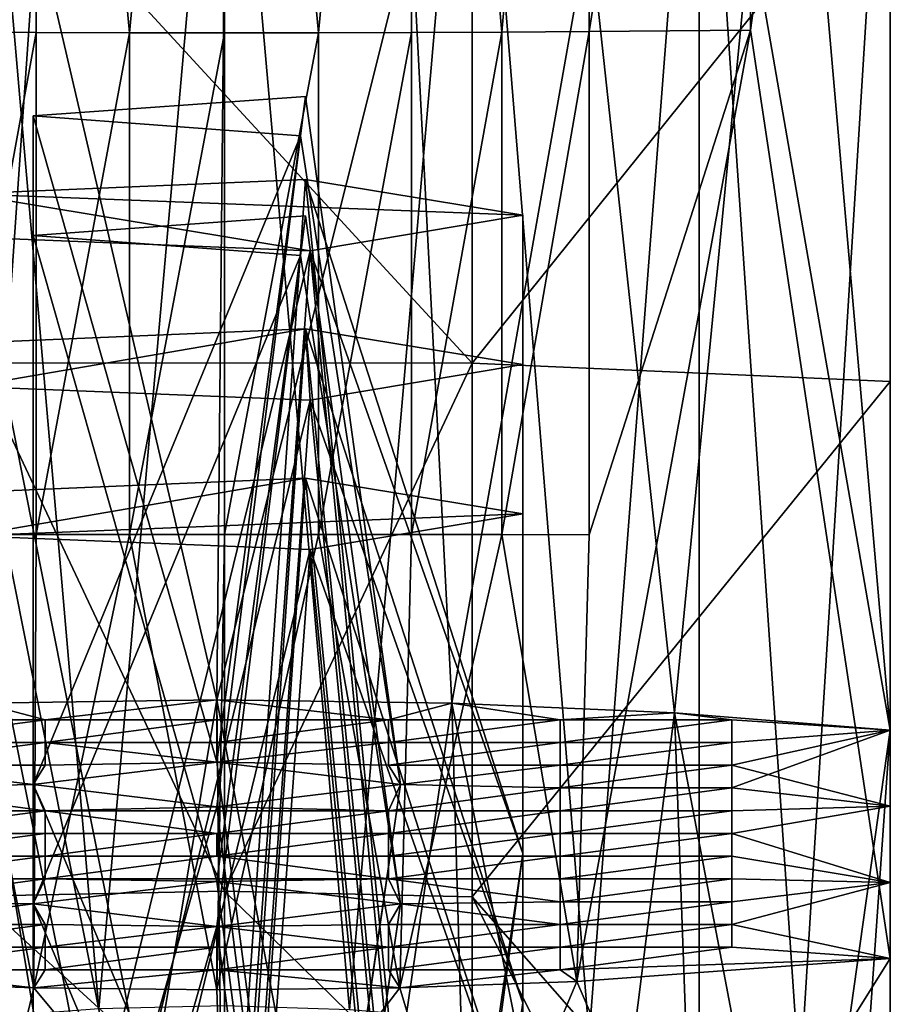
# Model space of a CAD drawing. Header units: millimetres. Extents: x 0 to 484, y -157 to 583.
# Tile 13 of 78: x 8 to 22, y 129 to 145. Entities that reach past the tile are written whole.
import ezdxf

# ---------------------------------------------------------------- set-up
doc = ezdxf.new("R2010")
doc.units = ezdxf.units.MM
doc.layers.add('Layer 01', color=7, linetype='Continuous', true_color=0x000000)

msp = doc.modelspace()

# ---------------------------------------------------------------- linework, layer by layer
at = {"layer": 'Layer 01'}
for points in [[(21.999, 133.561, 468.766), (21.999, 185.215, 466.43), (19.718, 159.799, 469.856)], [(21.999, 160.94, 463.122), (21.999, 185.215, 466.43), (21.999, 133.561, 468.766)], [(22, 137.447, 360.417), (22, 162.491, 360.417), (22, 162.491, 371.787)], [(22, 137.447, 360.417), (22, 162.491, 371.787), (22, 137.447, 371.787)], [(22, 137.447, 349.048), (22, 162.491, 349.048), (22, 162.491, 360.417)], [(22, 137.447, 349.048), (22, 162.491, 360.417), (22, 137.447, 360.417)], [(22, 137.447, 337.678), (22, 162.491, 337.678), (22, 162.491, 349.048)], [(22, 137.447, 337.678), (22, 162.491, 349.048), (22, 137.447, 349.048)], [(22, 137.447, 326.309), (22, 162.491, 326.309), (22, 162.491, 337.678)], [(22, 137.447, 326.309), (22, 162.491, 337.678), (22, 137.447, 337.678)], [(22, 162.491, 371.787), (22, 148.05, 379.188), (22, 137.447, 371.787)], [(22, 162.491, 326.309), (22, 137.447, 326.309), (22, 151.535, 314.3)], [(19.718, 161.499, 436.492), (19.718, 144.992, 437.127), (17.083, 144.968, 435.858)], [(19.718, 161.499, 436.492), (17.083, 144.968, 435.858), (17.083, 161.428, 435.225)], [(21.999, 161.589, 438.104), (19.718, 144.992, 437.127), (19.718, 161.499, 436.492)], [(21.999, 129.831, 438.393), (19.718, 144.992, 437.127), (21.999, 161.589, 438.104)], [(21.999, 161.589, 438.104), (21.999, 145.385, 440.394), (21.999, 129.831, 438.393)], [(5.112, 161.424, 435.152), (8.047, 161.38, 434.366), (6.553, 144.958, 435.328)], [(8.047, 161.38, 434.366), (8.047, 144.951, 434.998), (6.553, 144.958, 435.328)], [(9.575, 144.948, 434.801), (8.047, 144.951, 434.998), (8.047, 161.38, 434.366)], [(8.047, 161.38, 434.366), (11.122, 161.365, 434.11), (9.575, 144.948, 434.801)], [(11.122, 161.365, 434.11), (11.122, 144.947, 434.742), (9.575, 144.948, 434.801)], [(11.122, 161.365, 434.11), (14.177, 161.382, 434.407), (12.659, 144.948, 434.822)], [(12.659, 144.948, 434.822), (11.122, 144.947, 434.742), (11.122, 161.365, 434.11)], [(14.177, 161.382, 434.407), (14.177, 144.952, 435.039), (12.659, 144.948, 434.822)], [(14.177, 161.382, 434.407), (17.083, 161.428, 435.225), (15.657, 144.959, 435.387)], [(15.657, 144.959, 435.387), (14.177, 144.952, 435.039), (14.177, 161.382, 434.407)], [(17.083, 161.428, 435.225), (17.083, 144.968, 435.858), (15.657, 144.959, 435.387)], [(21.999, 160.94, 463.122), (21.999, 133.561, 468.766), (21.999, 145.385, 463.122)], [(21.999, 133.561, 468.766), (19.718, 159.799, 469.856), (19.718, 146.681, 470.328)], [(11.123, 152.187, 310.354), (9.073, 129.008, 303.41), (7.065, 152.112, 310.805)], [(7.065, 152.112, 310.805), (9.073, 129.008, 303.41), (7.065, 128.854, 303.723)], [(9.073, 129.008, 303.41), (11.123, 152.187, 310.354), (11.123, 129.056, 303.312)], [(11.123, 152.187, 310.354), (13.169, 128.995, 303.436), (11.123, 129.056, 303.312)], [(15.169, 152.103, 310.862), (13.169, 128.995, 303.436), (11.123, 152.187, 310.354)], [(13.169, 128.995, 303.436), (15.169, 152.103, 310.862), (15.169, 128.829, 303.774)], [(15.169, 152.103, 310.862), (17.083, 128.563, 304.314), (15.169, 128.829, 303.774)], [(18.876, 151.874, 312.246), (17.083, 128.563, 304.314), (15.169, 152.103, 310.862)], [(17.083, 128.563, 304.314), (18.876, 151.874, 312.246), (18.876, 128.208, 305.033)], [(20.521, 127.779, 305.905), (18.876, 128.208, 305.033), (18.876, 151.874, 312.246)], [(20.521, 127.779, 305.905), (18.876, 151.874, 312.246), (22, 151.535, 314.3)], [(22, 151.535, 314.3), (22, 112.403, 296.512), (20.521, 127.779, 305.905)], [(22, 151.535, 314.3), (22, 115.064, 318.173), (22, 113.734, 307.343)], [(22, 113.734, 307.343), (22, 112.403, 296.512), (22, 151.535, 314.3)], [(22, 115.064, 318.173), (22, 151.535, 314.3), (22, 137.447, 326.309)], [(15.169, 139.551, 383.416), (15.169, 148.348, 382.66), (7.065, 148.353, 382.717)], [(15.169, 139.551, 383.416), (7.065, 148.353, 382.717), (7.065, 139.556, 383.473)], [(15.169, 139.551, 383.416), (22, 148.05, 379.188), (15.169, 148.348, 382.66)], [(15.169, 139.551, 383.416), (22, 139.253, 379.944), (22, 148.05, 379.188)], [(22, 137.447, 371.787), (22, 148.05, 379.188), (22, 139.253, 379.944)], [(5.112, 146.709, 471.67), (7.161, 134, 472.338), (8.047, 146.726, 472.457)], [(10.999, 134.054, 472.775), (8.047, 146.726, 472.457), (7.161, 134, 472.338)], [(10.999, 134.054, 472.775), (11.122, 146.732, 472.712), (8.047, 146.726, 472.457)], [(11.122, 146.732, 472.712), (10.999, 134.054, 472.775), (14.177, 146.726, 472.416)], [(14.837, 134, 472.338), (14.177, 146.726, 472.416), (10.999, 134.054, 472.775)], [(17.083, 146.708, 471.596), (14.177, 146.726, 472.416), (14.837, 134, 472.338)], [(18.476, 133.842, 471.053), (17.083, 146.708, 471.596), (14.837, 134, 472.338)], [(18.476, 133.842, 471.053), (19.718, 146.681, 470.328), (17.083, 146.708, 471.596)], [(19.718, 146.681, 470.328), (18.476, 133.842, 471.053), (21.999, 133.561, 468.766)], [(21.999, 132.318, 458.641), (21.999, 145.385, 463.122), (21.999, 133.561, 468.766)], [(21.999, 145.385, 451.758), (21.999, 145.385, 457.44), (21.999, 132.318, 458.641)], [(21.999, 145.385, 463.122), (21.999, 132.318, 458.641), (21.999, 145.385, 457.44)], [(21.999, 131.074, 448.517), (21.999, 145.385, 451.758), (21.999, 132.318, 458.641)], [(21.999, 129.831, 438.393), (21.999, 145.385, 446.076), (21.999, 131.074, 448.517)], [(21.999, 145.385, 446.076), (21.999, 129.831, 438.393), (21.999, 145.385, 440.394)], [(21.999, 145.385, 446.076), (21.999, 145.385, 451.758), (21.999, 131.074, 448.517)], [(8.047, 144.951, 434.998), (6.553, 136.753, 435.386), (6.553, 144.958, 435.328)], [(8.047, 144.951, 434.998), (8.047, 136.755, 435.056), (6.553, 136.753, 435.386)], [(9.575, 144.948, 434.801), (8.047, 136.755, 435.056), (8.047, 144.951, 434.998)], [(9.575, 144.948, 434.801), (9.575, 136.756, 434.858), (8.047, 136.755, 435.056)], [(11.122, 144.947, 434.742), (9.575, 136.756, 434.858), (9.575, 144.948, 434.801)], [(11.122, 144.947, 434.742), (11.122, 136.757, 434.8), (9.575, 136.756, 434.858)], [(12.659, 144.948, 434.822), (12.659, 136.756, 434.88), (11.122, 136.757, 434.8)], [(12.659, 144.948, 434.822), (11.122, 136.757, 434.8), (11.122, 144.947, 434.742)], [(14.177, 144.952, 435.039), (14.177, 136.755, 435.097), (12.659, 136.756, 434.88)], [(14.177, 144.952, 435.039), (12.659, 136.756, 434.88), (12.659, 144.948, 434.822)], [(15.657, 144.959, 435.387), (15.657, 136.753, 435.445), (14.177, 136.755, 435.097)], [(15.657, 144.959, 435.387), (14.177, 136.755, 435.097), (14.177, 144.952, 435.039)], [(17.083, 144.968, 435.858), (17.083, 136.75, 435.916), (15.657, 136.753, 435.445)], [(17.083, 144.968, 435.858), (15.657, 136.753, 435.445), (15.657, 144.959, 435.387)], [(16.88, 129.453, 435.321), (19.718, 144.992, 437.127), (21.999, 129.831, 438.393)], [(16.88, 129.453, 435.321), (17.083, 136.75, 435.916), (19.718, 144.992, 437.127)], [(19.718, 144.992, 437.127), (17.083, 136.75, 435.916), (17.083, 144.968, 435.858)], [(7.999, 143.589, 460.178), (12.448, 143.909, 462.786), (10.999, 133.037, 464.497)], [(12.366, 143.264, 457.528), (12.448, 143.909, 462.786), (7.999, 143.589, 460.178)], [(12.448, 143.909, 462.786), (13.999, 132.671, 461.519), (10.999, 133.037, 464.497)], [(12.366, 143.264, 457.528), (13.999, 132.671, 461.519), (12.448, 143.909, 462.786)], [(7.999, 132.671, 461.519), (12.366, 143.264, 457.528), (7.999, 143.589, 460.178)], [(7.999, 143.589, 460.178), (10.999, 133.037, 464.497), (7.999, 132.671, 461.519)], [(7.999, 132.671, 461.519), (10.999, 132.306, 458.542), (12.366, 143.264, 457.528)], [(12.366, 143.264, 457.528), (10.999, 132.306, 458.542), (13.999, 132.671, 461.519)], [(12.45, 142.552, 369.713), (6.907, 142.319, 367.814), (16, 141.969, 364.964)], [(11, 121.735, 372.487), (6.907, 142.319, 367.814), (12.45, 142.552, 369.713)], [(12.45, 142.552, 369.713), (14.536, 121.557, 371.033), (11, 121.735, 372.487)], [(12.45, 142.552, 369.713), (16, 141.969, 364.964), (16, 131.547, 366.244)], [(14.536, 121.557, 371.033), (12.45, 142.552, 369.713), (16, 131.547, 366.244)], [(12.523, 141.388, 360.237), (6.907, 142.319, 367.814), (6.967, 141.609, 362.03)], [(12.523, 141.388, 360.237), (16, 141.969, 364.964), (6.907, 142.319, 367.814)], [(11, 121.735, 372.487), (7.464, 121.557, 371.033), (6.907, 142.319, 367.814)], [(7.999, 141.639, 444.298), (12.448, 141.959, 446.905), (10.999, 131.086, 448.616)], [(12.366, 141.313, 441.647), (12.448, 141.959, 446.905), (7.999, 141.639, 444.298)], [(12.448, 141.959, 446.905), (13.999, 130.721, 445.639), (10.999, 131.086, 448.616)], [(12.366, 141.313, 441.647), (13.999, 130.721, 445.639), (12.448, 141.959, 446.905)], [(12.523, 141.388, 360.237), (16, 131.547, 366.244), (16, 141.969, 364.964)], [(7.464, 120.695, 364.015), (12.523, 141.388, 360.237), (6.967, 141.609, 362.03)], [(7.999, 130.721, 445.639), (12.366, 141.313, 441.647), (7.999, 141.639, 444.298)], [(7.999, 141.639, 444.298), (10.999, 131.086, 448.616), (7.999, 130.721, 445.639)], [(7.464, 120.695, 364.015), (11, 120.516, 362.561), (12.523, 141.388, 360.237)], [(12.523, 141.388, 360.237), (11, 120.516, 362.561), (14.536, 120.695, 364.015)], [(14.536, 120.695, 364.015), (16, 131.547, 366.244), (12.523, 141.388, 360.237)], [(7.999, 130.721, 445.639), (10.999, 130.355, 442.661), (12.366, 141.313, 441.647)], [(12.366, 141.313, 441.647), (10.999, 130.355, 442.661), (13.999, 130.721, 445.639)], [(12.45, 140.114, 349.862), (6.907, 139.881, 347.963), (6.967, 139.17, 342.179)], [(11, 119.297, 352.636), (6.907, 139.881, 347.963), (12.45, 140.114, 349.862)], [(6.967, 139.17, 342.179), (12.523, 138.95, 340.386), (12.45, 140.114, 349.862)], [(12.45, 140.114, 349.862), (14.536, 119.118, 351.182), (11, 119.297, 352.636)], [(16, 139.531, 345.113), (12.45, 140.114, 349.862), (12.523, 138.95, 340.386)], [(12.45, 140.114, 349.862), (16, 139.531, 345.113), (16, 129.109, 346.393)], [(14.536, 119.118, 351.182), (12.45, 140.114, 349.862), (16, 129.109, 346.393)], [(11, 119.297, 352.636), (7.464, 119.118, 351.182), (6.907, 139.881, 347.963)], [(7.065, 139.556, 383.473), (7.065, 130.847, 384.337), (11.123, 130.929, 384.787)], [(15.169, 139.551, 383.416), (7.065, 139.556, 383.473), (11.123, 130.929, 384.787)], [(11.123, 130.929, 384.787), (15.169, 130.836, 384.281), (15.169, 139.551, 383.416)], [(12.523, 138.95, 340.386), (16, 129.109, 346.393), (16, 139.531, 345.113)], [(15.169, 130.836, 384.281), (22, 139.253, 379.944), (15.169, 139.551, 383.416)], [(15.169, 130.836, 384.281), (22, 123.046, 383.156), (22, 139.253, 379.944)], [(22, 121.715, 372.326), (22, 139.253, 379.944), (22, 123.046, 383.156)], [(22, 137.447, 371.787), (22, 139.253, 379.944), (22, 121.715, 372.326)], [(7.464, 118.256, 344.164), (12.523, 138.95, 340.386), (6.967, 139.17, 342.179)], [(7.464, 118.256, 344.164), (11, 118.078, 342.71), (12.523, 138.95, 340.386)], [(12.523, 138.95, 340.386), (11, 118.078, 342.71), (14.536, 118.256, 344.164)], [(14.536, 118.256, 344.164), (16, 129.109, 346.393), (12.523, 138.95, 340.386)], [(12.45, 137.676, 330.011), (6.907, 137.443, 328.112), (6.967, 136.732, 322.328)], [(11, 116.859, 332.785), (6.907, 137.443, 328.112), (12.45, 137.676, 330.011)], [(12.45, 137.676, 330.011), (6.967, 136.732, 322.328), (16, 137.092, 325.262)], [(12.45, 137.676, 330.011), (14.536, 116.68, 331.331), (11, 116.859, 332.785)], [(12.45, 137.676, 330.011), (16, 137.092, 325.262), (16, 126.671, 326.542)], [(14.536, 116.68, 331.331), (12.45, 137.676, 330.011), (16, 126.671, 326.542)], [(11, 116.859, 332.785), (7.464, 116.68, 331.331), (6.907, 137.443, 328.112)], [(22, 137.447, 371.787), (22, 121.715, 372.326), (22, 120.385, 361.495)], [(22, 137.447, 371.787), (22, 120.385, 361.495), (22, 137.447, 360.417)], [(22, 119.055, 350.665), (22, 137.447, 349.048), (22, 137.447, 360.417)], [(22, 137.447, 337.678), (22, 137.447, 349.048), (22, 117.725, 339.834)], [(22, 119.055, 350.665), (22, 117.725, 339.834), (22, 137.447, 349.048)], [(22, 137.447, 337.678), (22, 117.725, 339.834), (22, 116.394, 329.004)], [(22, 137.447, 326.309), (22, 137.447, 337.678), (22, 116.394, 329.004)], [(22, 116.394, 329.004), (22, 115.064, 318.173), (22, 137.447, 326.309)], [(22, 119.055, 350.665), (22, 137.447, 360.417), (22, 120.385, 361.495)], [(12.523, 136.512, 320.535), (16, 137.092, 325.262), (6.967, 136.732, 322.328)], [(12.523, 136.512, 320.535), (16, 126.671, 326.542), (16, 137.092, 325.262)], [(5.119, 129.453, 435.321), (6.553, 136.753, 435.386), (8.008, 129.353, 434.507)], [(8.047, 136.755, 435.056), (8.008, 129.353, 434.507), (6.553, 136.753, 435.386)], [(7.464, 115.818, 324.313), (12.523, 136.512, 320.535), (6.967, 136.732, 322.328)], [(8.008, 129.353, 434.507), (8.047, 136.755, 435.056), (9.575, 136.756, 434.858)], [(10.999, 129.319, 434.231), (8.008, 129.353, 434.507), (9.575, 136.756, 434.858)], [(11.122, 136.757, 434.8), (10.999, 129.319, 434.231), (9.575, 136.756, 434.858)], [(10.999, 129.319, 434.231), (11.122, 136.757, 434.8), (12.659, 136.756, 434.88)], [(12.659, 136.756, 434.88), (13.99, 129.353, 434.507), (10.999, 129.319, 434.231)], [(14.177, 136.755, 435.097), (13.99, 129.353, 434.507), (12.659, 136.756, 434.88)], [(15.657, 136.753, 435.445), (13.99, 129.353, 434.507), (14.177, 136.755, 435.097)], [(13.99, 129.353, 434.507), (15.657, 136.753, 435.445), (16.88, 129.453, 435.321)], [(15.657, 136.753, 435.445), (17.083, 136.75, 435.916), (16.88, 129.453, 435.321)], [(7.464, 115.818, 324.313), (11, 115.639, 322.859), (12.523, 136.512, 320.535)], [(12.523, 136.512, 320.535), (11, 115.639, 322.859), (14.536, 115.818, 324.313)], [(14.536, 115.818, 324.313), (16, 126.671, 326.542), (12.523, 136.512, 320.535)], [(8.194, 133.73, 470.136), (5.389, 133.73, 470.136), (7.161, 134, 472.338)], [(8.194, 133.73, 470.136), (7.161, 134, 472.338), (5.389, 133.73, 470.136)], [(7.161, 134, 472.338), (7.064, 122.608, 471.174), (9.072, 122.541, 471.517)], [(10.999, 134.054, 472.775), (7.161, 134, 472.338), (9.072, 122.541, 471.517)], [(7.161, 134, 472.338), (10.999, 134.054, 472.775), (8.194, 133.73, 470.136)], [(7.161, 134, 472.338), (8.194, 133.73, 470.136), (10.999, 134.054, 472.775)], [(8.194, 133.73, 470.136), (10.999, 134.054, 472.775), (10.999, 133.73, 470.136)], [(8.194, 133.73, 470.136), (10.999, 133.73, 470.136), (10.999, 134.054, 472.775)], [(11.122, 122.521, 471.623), (10.999, 134.054, 472.775), (9.072, 122.541, 471.517)], [(13.168, 122.547, 471.488), (14.837, 134, 472.338), (10.999, 134.054, 472.775)], [(10.999, 134.054, 472.775), (11.122, 122.521, 471.623), (13.168, 122.547, 471.488)], [(13.804, 133.73, 470.136), (10.999, 134.054, 472.775), (14.837, 134, 472.338)], [(13.804, 133.73, 470.136), (10.999, 133.73, 470.136), (10.999, 134.054, 472.775)], [(13.804, 133.73, 470.136), (14.837, 134, 472.338), (10.999, 134.054, 472.775)], [(10.999, 133.73, 470.136), (13.804, 133.73, 470.136), (10.999, 134.054, 472.775)], [(15.169, 122.618, 471.117), (14.837, 134, 472.338), (13.168, 122.547, 471.488)], [(13.804, 133.73, 470.136), (14.837, 134, 472.338), (16.609, 133.73, 470.136)], [(13.804, 133.73, 470.136), (16.609, 133.73, 470.136), (14.837, 134, 472.338)], [(14.837, 134, 472.338), (17.083, 122.733, 470.527), (18.476, 133.842, 471.053)], [(17.083, 122.733, 470.527), (14.837, 134, 472.338), (15.169, 122.618, 471.117)], [(18.476, 133.842, 471.053), (16.609, 133.73, 470.136), (14.837, 134, 472.338)], [(18.476, 133.842, 471.053), (14.837, 134, 472.338), (16.609, 133.73, 470.136)], [(19.414, 133.73, 470.136), (16.609, 133.73, 470.136), (18.476, 133.842, 471.053)], [(19.414, 133.73, 470.136), (18.476, 133.842, 471.053), (16.609, 133.73, 470.136)], [(18.476, 133.842, 471.053), (17.083, 122.733, 470.527), (18.875, 122.885, 469.739)], [(18.476, 133.842, 471.053), (20.521, 123.069, 468.785), (21.999, 133.561, 468.766)], [(18.875, 122.885, 469.739), (20.521, 123.069, 468.785), (18.476, 133.842, 471.053)], [(21.999, 133.561, 468.766), (19.414, 133.73, 470.136), (18.476, 133.842, 471.053)], [(21.999, 133.561, 468.766), (18.476, 133.842, 471.053), (19.414, 133.73, 470.136)], [(5.389, 133.358, 467.112), (5.389, 133.73, 470.136), (8.194, 133.73, 470.136)], [(5.389, 133.358, 467.112), (8.194, 133.73, 470.136), (8.194, 133.358, 467.112)], [(5.389, 133.358, 467.112), (8.194, 133.358, 467.112), (8.194, 133.73, 470.136)], [(5.389, 133.358, 467.112), (8.194, 133.73, 470.136), (5.389, 133.73, 470.136)], [(8.194, 133.358, 467.112), (8.194, 133.73, 470.136), (10.999, 133.73, 470.136)], [(8.194, 133.358, 467.112), (10.999, 133.73, 470.136), (10.999, 133.358, 467.112)], [(8.194, 133.358, 467.112), (10.999, 133.358, 467.112), (10.999, 133.73, 470.136)], [(8.194, 133.358, 467.112), (10.999, 133.73, 470.136), (8.194, 133.73, 470.136)], [(10.999, 133.358, 467.112), (10.999, 133.73, 470.136), (13.804, 133.73, 470.136)], [(10.999, 133.358, 467.112), (13.804, 133.73, 470.136), (13.804, 133.358, 467.112)], [(10.999, 133.358, 467.112), (13.804, 133.358, 467.112), (13.804, 133.73, 470.136)], [(10.999, 133.358, 467.112), (13.804, 133.73, 470.136), (10.999, 133.73, 470.136)], [(13.804, 133.358, 467.112), (13.804, 133.73, 470.136), (16.609, 133.73, 470.136)], [(13.804, 133.358, 467.112), (16.609, 133.73, 470.136), (16.609, 133.358, 467.112)], [(13.804, 133.358, 467.112), (16.609, 133.358, 467.112), (16.609, 133.73, 470.136)], [(13.804, 133.358, 467.112), (16.609, 133.73, 470.136), (13.804, 133.73, 470.136)], [(16.609, 133.358, 467.112), (16.609, 133.73, 470.136), (19.414, 133.73, 470.136)], [(16.609, 133.358, 467.112), (19.414, 133.73, 470.136), (19.414, 133.358, 467.112)], [(16.609, 133.358, 467.112), (19.414, 133.358, 467.112), (19.414, 133.73, 470.136)], [(16.609, 133.358, 467.112), (19.414, 133.73, 470.136), (16.609, 133.73, 470.136)], [(19.414, 133.73, 470.136), (21.999, 133.561, 468.766), (19.414, 133.358, 467.112)], [(19.414, 133.73, 470.136), (19.414, 133.358, 467.112), (21.999, 133.561, 468.766)], [(19.414, 133.358, 467.112), (21.999, 133.561, 468.766), (19.414, 132.987, 464.088)], [(21.999, 133.561, 468.766), (21.999, 132.318, 458.641), (19.414, 132.615, 461.063)], [(21.999, 133.561, 468.766), (19.414, 132.615, 461.063), (19.414, 132.987, 464.088)], [(19.414, 133.358, 467.112), (19.414, 132.987, 464.088), (21.999, 133.561, 468.766)], [(21.999, 132.318, 458.641), (21.999, 133.561, 468.766), (19.414, 132.987, 464.088)], [(21.999, 133.561, 468.766), (20.521, 112.429, 465.594), (21.999, 94.916, 452.419)], [(20.521, 123.069, 468.785), (20.521, 112.429, 465.594), (21.999, 133.561, 468.766)], [(21.999, 94.916, 452.419), (21.999, 118.803, 433.561), (21.999, 133.561, 468.766)], [(21.999, 132.318, 458.641), (21.999, 133.561, 468.766), (21.999, 118.803, 433.561)], [(5.389, 132.987, 464.088), (5.389, 133.358, 467.112), (8.194, 133.358, 467.112)], [(5.389, 132.987, 464.088), (8.194, 133.358, 467.112), (8.194, 132.987, 464.088)], [(5.389, 132.987, 464.088), (8.194, 132.987, 464.088), (8.194, 133.358, 467.112)], [(5.389, 132.987, 464.088), (8.194, 133.358, 467.112), (5.389, 133.358, 467.112)], [(8.194, 133.358, 467.112), (10.999, 133.358, 467.112), (10.999, 133.037, 464.497)], [(8.194, 133.358, 467.112), (10.999, 133.037, 464.497), (8.194, 132.987, 464.088)], [(8.194, 132.987, 464.088), (10.999, 133.037, 464.497), (8.194, 133.358, 467.112)], [(10.999, 133.037, 464.497), (10.999, 133.358, 467.112), (8.194, 133.358, 467.112)], [(13.804, 132.987, 464.088), (10.999, 133.037, 464.497), (13.804, 133.358, 467.112)], [(13.804, 133.358, 467.112), (10.999, 133.037, 464.497), (10.999, 133.358, 467.112)], [(10.999, 133.358, 467.112), (10.999, 133.037, 464.497), (13.804, 133.358, 467.112)], [(10.999, 133.037, 464.497), (13.804, 132.987, 464.088), (13.804, 133.358, 467.112)], [(13.804, 132.987, 464.088), (13.804, 133.358, 467.112), (16.609, 133.358, 467.112)], [(13.804, 132.987, 464.088), (16.609, 133.358, 467.112), (16.609, 132.987, 464.088)], [(13.804, 132.987, 464.088), (16.609, 132.987, 464.088), (16.609, 133.358, 467.112)], [(13.804, 132.987, 464.088), (16.609, 133.358, 467.112), (13.804, 133.358, 467.112)], [(16.609, 132.987, 464.088), (16.609, 133.358, 467.112), (19.414, 133.358, 467.112)], [(16.609, 132.987, 464.088), (19.414, 133.358, 467.112), (19.414, 132.987, 464.088)], [(16.609, 132.987, 464.088), (19.414, 132.987, 464.088), (19.414, 133.358, 467.112)], [(16.609, 132.987, 464.088), (19.414, 133.358, 467.112), (16.609, 133.358, 467.112)], [(5.389, 132.987, 464.088), (8.194, 132.987, 464.088), (7.999, 132.671, 461.519)], [(5.389, 132.615, 461.063), (5.389, 132.987, 464.088), (7.999, 132.671, 461.519)], [(5.389, 132.615, 461.063), (7.999, 132.671, 461.519), (5.389, 132.987, 464.088)], [(8.194, 132.987, 464.088), (5.389, 132.987, 464.088), (7.999, 132.671, 461.519)], [(10.999, 133.037, 464.497), (7.999, 132.671, 461.519), (8.194, 132.987, 464.088)], [(12.448, 122.074, 465.468), (7.999, 132.671, 461.519), (10.999, 133.037, 464.497)], [(7.999, 132.671, 461.519), (10.999, 133.037, 464.497), (8.194, 132.987, 464.088)], [(13.804, 132.987, 464.088), (13.999, 132.671, 461.519), (10.999, 133.037, 464.497)], [(12.448, 122.074, 465.468), (10.999, 133.037, 464.497), (13.999, 132.671, 461.519)], [(13.999, 132.671, 461.519), (13.804, 132.987, 464.088), (10.999, 133.037, 464.497)], [(13.804, 132.987, 464.088), (16.609, 132.987, 464.088), (13.999, 132.671, 461.519)], [(13.804, 132.987, 464.088), (13.999, 132.671, 461.519), (16.609, 132.987, 464.088)], [(13.999, 132.671, 461.519), (16.609, 132.987, 464.088), (16.609, 132.615, 461.063)], [(16.609, 132.615, 461.063), (16.609, 132.987, 464.088), (13.999, 132.671, 461.519)], [(16.609, 132.615, 461.063), (16.609, 132.987, 464.088), (19.414, 132.987, 464.088)], [(16.609, 132.615, 461.063), (19.414, 132.987, 464.088), (19.414, 132.615, 461.063)], [(16.609, 132.615, 461.063), (19.414, 132.615, 461.063), (19.414, 132.987, 464.088)], [(16.609, 132.615, 461.063), (19.414, 132.987, 464.088), (16.609, 132.987, 464.088)], [(21.999, 132.318, 458.641), (19.414, 132.987, 464.088), (19.414, 132.615, 461.063)], [(7.999, 132.671, 461.519), (8.194, 132.244, 458.039), (5.389, 132.615, 461.063)], [(8.194, 132.244, 458.039), (7.999, 132.671, 461.519), (5.389, 132.615, 461.063)], [(10.999, 132.306, 458.542), (8.194, 132.244, 458.039), (7.999, 132.671, 461.519)], [(7.999, 121.753, 462.861), (10.999, 132.306, 458.542), (7.999, 132.671, 461.519)], [(12.448, 122.074, 465.468), (7.999, 121.753, 462.861), (7.999, 132.671, 461.519)], [(7.999, 132.671, 461.519), (8.194, 132.244, 458.039), (10.999, 132.306, 458.542)], [(10.999, 132.306, 458.542), (13.999, 132.671, 461.519), (13.804, 132.244, 458.039)], [(10.999, 132.306, 458.542), (12.366, 121.428, 460.21), (13.999, 132.671, 461.519)], [(13.804, 132.244, 458.039), (13.999, 132.671, 461.519), (10.999, 132.306, 458.542)], [(12.366, 121.428, 460.21), (12.448, 122.074, 465.468), (13.999, 132.671, 461.519)], [(13.804, 132.244, 458.039), (13.999, 132.671, 461.519), (16.609, 132.615, 461.063)], [(13.999, 132.671, 461.519), (13.804, 132.244, 458.039), (16.609, 132.615, 461.063)], [(8.194, 132.244, 458.039), (5.389, 132.244, 458.039), (5.389, 132.615, 461.063)], [(5.389, 132.244, 458.039), (8.194, 132.244, 458.039), (5.389, 132.615, 461.063)], [(16.609, 132.244, 458.039), (13.804, 132.244, 458.039), (16.609, 132.615, 461.063)], [(13.804, 132.244, 458.039), (16.609, 132.244, 458.039), (16.609, 132.615, 461.063)], [(16.609, 132.244, 458.039), (16.609, 132.615, 461.063), (19.414, 132.615, 461.063)], [(16.609, 132.244, 458.039), (19.414, 132.615, 461.063), (19.414, 132.244, 458.039)], [(16.609, 132.244, 458.039), (19.414, 132.244, 458.039), (19.414, 132.615, 461.063)], [(16.609, 132.244, 458.039), (19.414, 132.615, 461.063), (16.609, 132.615, 461.063)], [(19.414, 132.244, 458.039), (19.414, 132.615, 461.063), (21.999, 132.318, 458.641)], [(19.414, 132.244, 458.039), (21.999, 132.318, 458.641), (19.414, 132.615, 461.063)], [(5.389, 131.872, 455.015), (5.389, 132.244, 458.039), (8.194, 132.244, 458.039)], [(5.389, 131.872, 455.015), (8.194, 132.244, 458.039), (8.194, 131.872, 455.015)], [(5.389, 131.872, 455.015), (8.194, 131.872, 455.015), (8.194, 132.244, 458.039)], [(5.389, 131.872, 455.015), (8.194, 132.244, 458.039), (5.389, 132.244, 458.039)], [(7.999, 121.753, 462.861), (12.366, 121.428, 460.21), (10.999, 132.306, 458.542)], [(13.804, 132.244, 458.039), (8.194, 132.244, 458.039), (10.999, 132.306, 458.542)], [(10.999, 132.306, 458.542), (8.194, 132.244, 458.039), (13.804, 132.244, 458.039)], [(10.999, 131.872, 455.015), (8.194, 131.872, 455.015), (8.194, 132.244, 458.039)], [(10.999, 131.872, 455.015), (8.194, 132.244, 458.039), (13.804, 132.244, 458.039)], [(10.999, 131.872, 455.015), (8.194, 132.244, 458.039), (8.194, 131.872, 455.015)], [(10.999, 131.872, 455.015), (13.804, 132.244, 458.039), (8.194, 132.244, 458.039)], [(13.804, 132.244, 458.039), (13.804, 131.872, 455.015), (10.999, 131.872, 455.015)], [(13.804, 132.244, 458.039), (10.999, 131.872, 455.015), (13.804, 131.872, 455.015)], [(13.804, 131.872, 455.015), (13.804, 132.244, 458.039), (16.609, 132.244, 458.039)], [(13.804, 131.872, 455.015), (16.609, 132.244, 458.039), (16.609, 131.872, 455.015)], [(13.804, 131.872, 455.015), (16.609, 131.872, 455.015), (16.609, 132.244, 458.039)], [(13.804, 131.872, 455.015), (16.609, 132.244, 458.039), (13.804, 132.244, 458.039)], [(16.609, 131.872, 455.015), (16.609, 132.244, 458.039), (19.414, 132.244, 458.039)], [(16.609, 131.872, 455.015), (19.414, 132.244, 458.039), (19.414, 131.872, 455.015)], [(16.609, 131.872, 455.015), (19.414, 131.872, 455.015), (19.414, 132.244, 458.039)], [(16.609, 131.872, 455.015), (19.414, 132.244, 458.039), (16.609, 132.244, 458.039)], [(21.999, 132.318, 458.641), (19.414, 131.872, 455.015), (19.414, 132.244, 458.039)], [(21.999, 131.074, 448.517), (19.414, 131.872, 455.015), (21.999, 132.318, 458.641)], [(21.999, 132.318, 458.641), (19.414, 132.244, 458.039), (19.414, 131.872, 455.015)], [(21.999, 131.074, 448.517), (21.999, 132.318, 458.641), (19.414, 131.872, 455.015)], [(21.999, 131.074, 448.517), (21.999, 132.318, 458.641), (21.999, 118.803, 433.561)], [(5.389, 131.501, 451.991), (5.389, 131.872, 455.015), (8.194, 131.872, 455.015)], [(5.389, 131.501, 451.991), (8.194, 131.872, 455.015), (8.194, 131.501, 451.991)], [(5.389, 131.501, 451.991), (8.194, 131.501, 451.991), (8.194, 131.872, 455.015)], [(5.389, 131.501, 451.991), (8.194, 131.872, 455.015), (5.389, 131.872, 455.015)], [(8.194, 131.501, 451.991), (8.194, 131.872, 455.015), (10.999, 131.872, 455.015)], [(8.194, 131.501, 451.991), (10.999, 131.872, 455.015), (10.999, 131.501, 451.991)], [(8.194, 131.501, 451.991), (10.999, 131.501, 451.991), (10.999, 131.872, 455.015)], [(8.194, 131.501, 451.991), (10.999, 131.872, 455.015), (8.194, 131.872, 455.015)], [(10.999, 131.501, 451.991), (10.999, 131.872, 455.015), (13.804, 131.872, 455.015)], [(10.999, 131.501, 451.991), (13.804, 131.872, 455.015), (13.804, 131.501, 451.991)], [(10.999, 131.501, 451.991), (13.804, 131.501, 451.991), (13.804, 131.872, 455.015)], [(10.999, 131.501, 451.991), (13.804, 131.872, 455.015), (10.999, 131.872, 455.015)], [(13.804, 131.501, 451.991), (13.804, 131.872, 455.015), (16.609, 131.872, 455.015)], [(13.804, 131.501, 451.991), (16.609, 131.872, 455.015), (16.609, 131.501, 451.991)], [(13.804, 131.501, 451.991), (16.609, 131.501, 451.991), (16.609, 131.872, 455.015)], [(13.804, 131.501, 451.991), (16.609, 131.872, 455.015), (13.804, 131.872, 455.015)], [(16.609, 131.501, 451.991), (16.609, 131.872, 455.015), (19.414, 131.872, 455.015)], [(16.609, 131.501, 451.991), (19.414, 131.872, 455.015), (19.414, 131.501, 451.991)], [(16.609, 131.501, 451.991), (19.414, 131.501, 451.991), (19.414, 131.872, 455.015)], [(16.609, 131.501, 451.991), (19.414, 131.872, 455.015), (16.609, 131.872, 455.015)], [(19.414, 131.872, 455.015), (21.999, 131.074, 448.517), (19.414, 131.501, 451.991)], [(19.414, 131.872, 455.015), (19.414, 131.501, 451.991), (21.999, 131.074, 448.517)], [(16, 131.547, 366.244), (16, 121.126, 367.524), (14.536, 121.557, 371.033)], [(14.536, 120.695, 364.015), (16, 121.126, 367.524), (16, 131.547, 366.244)], [(5.389, 131.129, 448.966), (5.389, 131.501, 451.991), (8.194, 131.501, 451.991)], [(5.389, 131.129, 448.966), (8.194, 131.501, 451.991), (8.194, 131.129, 448.966)], [(5.389, 131.129, 448.966), (8.194, 131.129, 448.966), (8.194, 131.501, 451.991)], [(5.389, 131.129, 448.966), (8.194, 131.501, 451.991), (5.389, 131.501, 451.991)], [(8.194, 131.129, 448.966), (8.194, 131.501, 451.991), (10.999, 131.501, 451.991)], [(13.804, 131.129, 448.966), (8.194, 131.129, 448.966), (10.999, 131.501, 451.991)], [(8.194, 131.129, 448.966), (10.999, 131.501, 451.991), (8.194, 131.501, 451.991)], [(10.999, 131.501, 451.991), (8.194, 131.129, 448.966), (13.804, 131.129, 448.966)], [(13.804, 131.129, 448.966), (10.999, 131.501, 451.991), (13.804, 131.501, 451.991)], [(10.999, 131.501, 451.991), (13.804, 131.129, 448.966), (13.804, 131.501, 451.991)], [(13.804, 131.129, 448.966), (13.804, 131.501, 451.991), (16.609, 131.501, 451.991)], [(13.804, 131.129, 448.966), (16.609, 131.501, 451.991), (16.609, 131.129, 448.966)], [(13.804, 131.129, 448.966), (16.609, 131.129, 448.966), (16.609, 131.501, 451.991)], [(13.804, 131.129, 448.966), (16.609, 131.501, 451.991), (13.804, 131.501, 451.991)], [(16.609, 131.129, 448.966), (16.609, 131.501, 451.991), (19.414, 131.501, 451.991)], [(16.609, 131.129, 448.966), (19.414, 131.501, 451.991), (19.414, 131.129, 448.966)], [(16.609, 131.129, 448.966), (19.414, 131.129, 448.966), (19.414, 131.501, 451.991)], [(16.609, 131.129, 448.966), (19.414, 131.501, 451.991), (16.609, 131.501, 451.991)], [(21.999, 131.074, 448.517), (19.414, 131.129, 448.966), (19.414, 131.501, 451.991)], [(21.999, 131.074, 448.517), (19.414, 131.501, 451.991), (19.414, 131.129, 448.966)], [(7.999, 130.721, 445.639), (5.389, 130.758, 445.942), (8.194, 131.129, 448.966)], [(5.389, 130.758, 445.942), (5.389, 131.129, 448.966), (8.194, 131.129, 448.966)], [(7.999, 130.721, 445.639), (8.194, 131.129, 448.966), (5.389, 130.758, 445.942)], [(5.389, 130.758, 445.942), (8.194, 131.129, 448.966), (5.389, 131.129, 448.966)], [(8.194, 131.129, 448.966), (10.999, 131.086, 448.616), (7.999, 130.721, 445.639)], [(8.194, 131.129, 448.966), (7.999, 130.721, 445.639), (10.999, 131.086, 448.616)], [(12.448, 120.123, 449.587), (7.999, 130.721, 445.639), (10.999, 131.086, 448.616)], [(8.194, 131.129, 448.966), (13.804, 131.129, 448.966), (10.999, 131.086, 448.616)], [(10.999, 131.086, 448.616), (13.804, 131.129, 448.966), (8.194, 131.129, 448.966)], [(13.999, 130.721, 445.639), (10.999, 131.086, 448.616), (13.804, 131.129, 448.966)], [(13.804, 131.129, 448.966), (10.999, 131.086, 448.616), (13.999, 130.721, 445.639)], [(12.448, 120.123, 449.587), (10.999, 131.086, 448.616), (13.999, 130.721, 445.639)], [(13.804, 131.129, 448.966), (16.609, 130.758, 445.942), (13.999, 130.721, 445.639)], [(13.804, 131.129, 448.966), (16.609, 131.129, 448.966), (16.609, 130.758, 445.942)], [(13.804, 131.129, 448.966), (13.999, 130.721, 445.639), (16.609, 130.758, 445.942)], [(13.804, 131.129, 448.966), (16.609, 130.758, 445.942), (16.609, 131.129, 448.966)], [(16.609, 130.758, 445.942), (16.609, 131.129, 448.966), (19.414, 131.129, 448.966)], [(16.609, 130.758, 445.942), (19.414, 131.129, 448.966), (19.414, 130.758, 445.942)], [(16.609, 130.758, 445.942), (19.414, 130.758, 445.942), (19.414, 131.129, 448.966)], [(16.609, 130.758, 445.942), (19.414, 131.129, 448.966), (16.609, 131.129, 448.966)], [(19.414, 131.129, 448.966), (21.999, 131.074, 448.517), (19.414, 130.758, 445.942)], [(19.414, 131.129, 448.966), (19.414, 130.758, 445.942), (21.999, 131.074, 448.517)], [(19.414, 130.758, 445.942), (21.999, 131.074, 448.517), (19.414, 130.386, 442.918)], [(21.999, 129.831, 438.393), (19.414, 130.386, 442.918), (21.999, 131.074, 448.517)], [(19.414, 130.758, 445.942), (19.414, 130.386, 442.918), (21.999, 131.074, 448.517)], [(21.999, 129.831, 438.393), (21.999, 131.074, 448.517), (19.414, 130.386, 442.918)], [(21.999, 118.803, 433.561), (21.999, 129.831, 438.393), (21.999, 131.074, 448.517)], [(11.123, 127.145, 385.792), (11.123, 130.929, 384.787), (7.065, 130.847, 384.337)], [(15.169, 126.974, 385.306), (15.169, 130.836, 384.281), (11.123, 130.929, 384.787)], [(15.169, 126.974, 385.306), (11.123, 130.929, 384.787), (11.123, 127.145, 385.792)], [(5.389, 130.386, 442.918), (5.389, 130.758, 445.942), (7.999, 130.721, 445.639)], [(5.389, 130.386, 442.918), (7.999, 130.721, 445.639), (5.389, 130.758, 445.942)], [(11.123, 127.145, 385.792), (7.065, 130.847, 384.337), (7.065, 126.993, 385.36)], [(13.999, 130.721, 445.639), (16.609, 130.758, 445.942), (16.609, 130.386, 442.918)], [(13.999, 130.721, 445.639), (16.609, 130.386, 442.918), (16.609, 130.758, 445.942)], [(15.169, 126.974, 385.306), (18.963, 123.308, 385.293), (15.169, 130.836, 384.281)], [(22, 123.046, 383.156), (15.169, 130.836, 384.281), (18.963, 123.308, 385.293)], [(16.609, 130.386, 442.918), (16.609, 130.758, 445.942), (19.414, 130.758, 445.942)], [(16.609, 130.386, 442.918), (19.414, 130.758, 445.942), (19.414, 130.386, 442.918)], [(16.609, 130.386, 442.918), (19.414, 130.386, 442.918), (19.414, 130.758, 445.942)], [(16.609, 130.386, 442.918), (19.414, 130.758, 445.942), (16.609, 130.758, 445.942)], [(8.194, 130.386, 442.918), (5.389, 130.386, 442.918), (7.999, 130.721, 445.639)], [(8.194, 130.386, 442.918), (7.999, 130.721, 445.639), (5.389, 130.386, 442.918)], [(8.194, 130.386, 442.918), (7.999, 130.721, 445.639), (10.999, 130.355, 442.661)], [(7.999, 119.803, 446.98), (10.999, 130.355, 442.661), (7.999, 130.721, 445.639)], [(12.448, 120.123, 449.587), (7.999, 119.803, 446.98), (7.999, 130.721, 445.639)], [(8.194, 130.386, 442.918), (10.999, 130.355, 442.661), (7.999, 130.721, 445.639)], [(13.999, 130.721, 445.639), (13.804, 130.386, 442.918), (10.999, 130.355, 442.661)], [(10.999, 130.355, 442.661), (12.366, 119.477, 444.329), (13.999, 130.721, 445.639)], [(10.999, 130.355, 442.661), (13.804, 130.386, 442.918), (13.999, 130.721, 445.639)], [(12.366, 119.477, 444.329), (12.448, 120.123, 449.587), (13.999, 130.721, 445.639)], [(16.609, 130.386, 442.918), (13.804, 130.386, 442.918), (13.999, 130.721, 445.639)], [(13.804, 130.386, 442.918), (16.609, 130.386, 442.918), (13.999, 130.721, 445.639)], [(5.389, 130.015, 439.894), (5.389, 130.386, 442.918), (8.194, 130.386, 442.918)], [(5.389, 130.015, 439.894), (8.194, 130.386, 442.918), (8.194, 130.015, 439.894)], [(5.389, 130.015, 439.894), (8.194, 130.015, 439.894), (8.194, 130.386, 442.918)], [(5.389, 130.015, 439.894), (8.194, 130.386, 442.918), (5.389, 130.386, 442.918)], [(7.999, 119.803, 446.98), (12.366, 119.477, 444.329), (10.999, 130.355, 442.661)], [(8.194, 130.015, 439.894), (8.194, 130.386, 442.918), (10.999, 130.355, 442.661)], [(10.999, 130.355, 442.661), (8.194, 130.386, 442.918), (8.194, 130.015, 439.894)], [(10.999, 130.015, 439.894), (8.194, 130.015, 439.894), (10.999, 130.355, 442.661)], [(8.194, 130.015, 439.894), (10.999, 130.015, 439.894), (10.999, 130.355, 442.661)], [(10.999, 130.355, 442.661), (13.804, 130.386, 442.918), (13.804, 130.015, 439.894)], [(13.804, 130.015, 439.894), (13.804, 130.386, 442.918), (10.999, 130.355, 442.661)], [(13.804, 130.015, 439.894), (10.999, 130.015, 439.894), (10.999, 130.355, 442.661)], [(10.999, 130.355, 442.661), (10.999, 130.015, 439.894), (13.804, 130.015, 439.894)], [(13.804, 130.015, 439.894), (13.804, 130.386, 442.918), (16.609, 130.386, 442.918)], [(13.804, 130.015, 439.894), (16.609, 130.386, 442.918), (16.609, 130.015, 439.894)], [(13.804, 130.015, 439.894), (16.609, 130.015, 439.894), (16.609, 130.386, 442.918)], [(13.804, 130.015, 439.894), (16.609, 130.386, 442.918), (13.804, 130.386, 442.918)], [(16.609, 130.015, 439.894), (16.609, 130.386, 442.918), (19.414, 130.386, 442.918)], [(16.609, 130.015, 439.894), (19.414, 130.386, 442.918), (19.414, 130.015, 439.894)], [(16.609, 130.015, 439.894), (19.414, 130.015, 439.894), (19.414, 130.386, 442.918)], [(16.609, 130.015, 439.894), (19.414, 130.386, 442.918), (16.609, 130.386, 442.918)], [(21.999, 129.831, 438.393), (19.414, 130.015, 439.894), (19.414, 130.386, 442.918)], [(21.999, 129.831, 438.393), (19.414, 130.386, 442.918), (19.414, 130.015, 439.894)], [(5.389, 129.643, 436.869), (5.389, 130.015, 439.894), (8.194, 130.015, 439.894)], [(5.389, 129.643, 436.869), (8.194, 130.015, 439.894), (8.194, 129.643, 436.869)], [(5.389, 129.643, 436.869), (8.194, 129.643, 436.869), (8.194, 130.015, 439.894)], [(5.389, 129.643, 436.869), (8.194, 130.015, 439.894), (5.389, 130.015, 439.894)], [(8.194, 129.643, 436.869), (8.194, 130.015, 439.894), (10.999, 130.015, 439.894)], [(8.194, 129.643, 436.869), (10.999, 130.015, 439.894), (10.999, 129.643, 436.869)], [(8.194, 129.643, 436.869), (10.999, 129.643, 436.869), (10.999, 130.015, 439.894)], [(8.194, 129.643, 436.869), (10.999, 130.015, 439.894), (8.194, 130.015, 439.894)], [(10.999, 129.643, 436.869), (10.999, 130.015, 439.894), (13.804, 130.015, 439.894)], [(10.999, 129.643, 436.869), (13.804, 130.015, 439.894), (13.804, 129.643, 436.869)], [(10.999, 129.643, 436.869), (13.804, 129.643, 436.869), (13.804, 130.015, 439.894)], [(10.999, 129.643, 436.869), (13.804, 130.015, 439.894), (10.999, 130.015, 439.894)], [(13.804, 129.643, 436.869), (13.804, 130.015, 439.894), (16.609, 130.015, 439.894)], [(13.804, 129.643, 436.869), (16.609, 130.015, 439.894), (16.609, 129.643, 436.869)], [(13.804, 129.643, 436.869), (16.609, 129.643, 436.869), (16.609, 130.015, 439.894)], [(13.804, 129.643, 436.869), (16.609, 130.015, 439.894), (13.804, 130.015, 439.894)], [(16.609, 129.643, 436.869), (16.609, 130.015, 439.894), (19.414, 130.015, 439.894)], [(19.414, 130.015, 439.894), (21.999, 129.831, 438.393), (16.609, 129.643, 436.869)], [(16.609, 129.643, 436.869), (19.414, 130.015, 439.894), (16.609, 130.015, 439.894)], [(19.414, 130.015, 439.894), (16.609, 129.643, 436.869), (21.999, 129.831, 438.393)], [(16.609, 129.643, 436.869), (21.999, 129.831, 438.393), (16.88, 129.453, 435.321)], [(16.609, 129.643, 436.869), (16.88, 129.453, 435.321), (21.999, 129.831, 438.393)], [(16.88, 129.453, 435.321), (21.999, 129.831, 438.393), (18.875, 124.833, 434.803)], [(21.999, 129.831, 438.393), (21.999, 118.803, 433.561), (18.875, 124.833, 434.803)], [(8.008, 129.353, 434.507), (5.119, 129.453, 435.321), (5.389, 129.643, 436.869)], [(8.008, 129.353, 434.507), (5.389, 129.643, 436.869), (5.119, 129.453, 435.321)], [(8.008, 129.353, 434.507), (5.389, 129.643, 436.869), (8.194, 129.643, 436.869)], [(8.008, 129.353, 434.507), (8.194, 129.643, 436.869), (5.389, 129.643, 436.869)], [(8.194, 129.643, 436.869), (10.999, 129.643, 436.869), (8.008, 129.353, 434.507)], [(10.999, 129.319, 434.231), (8.008, 129.353, 434.507), (10.999, 129.643, 436.869)], [(8.194, 129.643, 436.869), (8.008, 129.353, 434.507), (10.999, 129.643, 436.869)], [(10.999, 129.319, 434.231), (10.999, 129.643, 436.869), (8.008, 129.353, 434.507)], [(13.99, 129.353, 434.507), (10.999, 129.643, 436.869), (13.804, 129.643, 436.869)], [(10.999, 129.643, 436.869), (13.99, 129.353, 434.507), (10.999, 129.319, 434.231)], [(13.99, 129.353, 434.507), (13.804, 129.643, 436.869), (10.999, 129.643, 436.869)], [(13.99, 129.353, 434.507), (10.999, 129.643, 436.869), (10.999, 129.319, 434.231)], [(16.609, 129.643, 436.869), (13.99, 129.353, 434.507), (13.804, 129.643, 436.869)], [(16.609, 129.643, 436.869), (13.804, 129.643, 436.869), (13.99, 129.353, 434.507)], [(13.99, 129.353, 434.507), (16.609, 129.643, 436.869), (16.88, 129.453, 435.321)], [(13.99, 129.353, 434.507), (16.88, 129.453, 435.321), (16.609, 129.643, 436.869)], [(8.008, 129.353, 434.507), (7.064, 125.421, 433.466), (5.119, 129.453, 435.321)], [(16.88, 129.453, 435.321), (15.169, 125.398, 433.518), (13.99, 129.353, 434.507)], [(18.875, 124.833, 434.803), (15.169, 125.398, 433.518), (16.88, 129.453, 435.321)], [(7.064, 125.421, 433.466), (8.008, 129.353, 434.507), (11.122, 125.604, 433.046)], [(10.999, 129.319, 434.231), (11.122, 125.604, 433.046), (8.008, 129.353, 434.507)], [(13.99, 129.353, 434.507), (11.122, 125.604, 433.046), (10.999, 129.319, 434.231)], [(13.99, 129.353, 434.507), (15.169, 125.398, 433.518), (11.122, 125.604, 433.046)], [(16, 129.109, 346.393), (16, 118.687, 347.673), (14.536, 119.118, 351.182)], [(14.536, 118.256, 344.164), (16, 118.687, 347.673), (16, 129.109, 346.393)]]:
    msp.add_3dface(points, dxfattribs=at)

doc.saveas('drawing.dxf')
